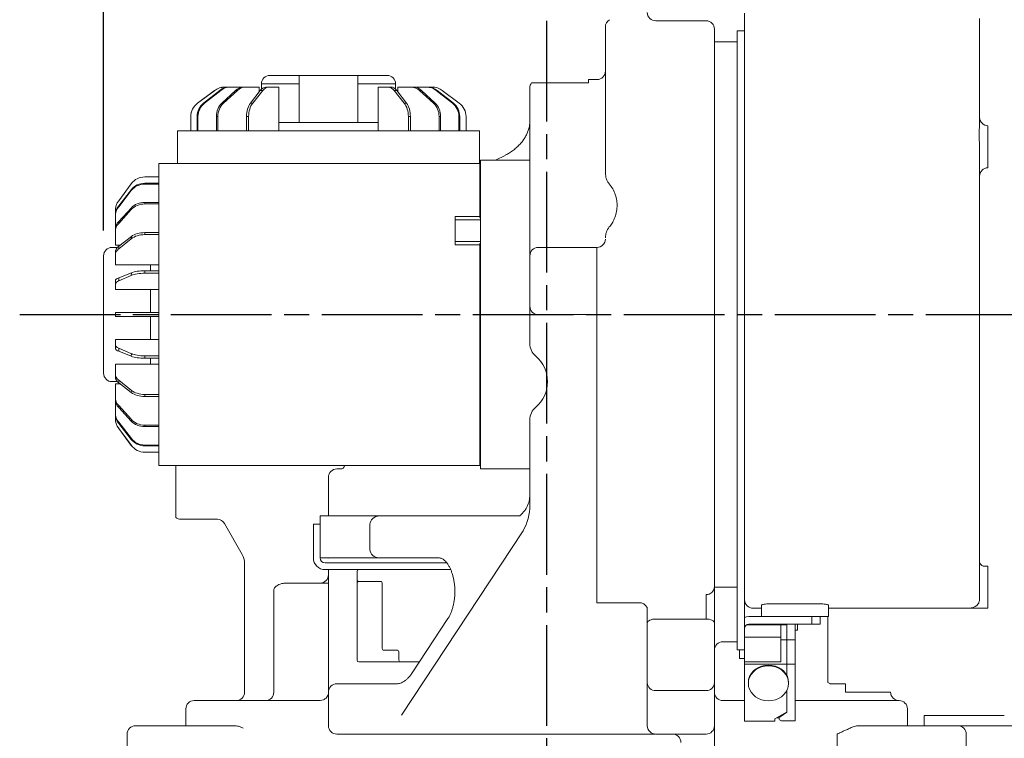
# Model space of a CAD drawing. Header units: millimetres. Extents: x 2665 to 40538, y 289 to 6965.
# Tile 42 of 68: x 7715 to 8302, y 2106 to 2534. Entities that reach past the tile are written whole.
import ezdxf

# ---------------------------------------------------------------- set-up
doc = ezdxf.new("R2010")
doc.units = ezdxf.units.MM
doc.header["$LTSCALE"] = 10
doc.linetypes.add('AM_ISO08W050x2', pattern=[9, 6, -0.75, 1.5, -0.75])
doc.linetypes.add('CENTER2', pattern=[1.125, 0.75, -0.125, 0.125, -0.125])
doc.layers.add('CEN', color=1, linetype='CENTER2', lineweight=25)
doc.layers.add('도면층1', color=1, linetype='Continuous')
doc.styles.add('HHI_Dims', font='simplex.shx', dxfattribs={"width": 0.8, "bigfont": 'whgtxt.shx'})
doc.dimstyles.new('HHI_Standard$0', dxfattribs={"dimtxt": 2.8, "dimasz": 2.5, "dimexe": 1, "dimexo": 1, "dimgap": 1.5, "dimtad": 1, "dimdsep": 46, "dimtxsty": 'HHI_Dims', "dimcen": 0, "dimclrd": 1, "dimclre": 1, "dimclrt": 1, "dimadec": 0, "dimazin": 2, "dimtp": 0.1, "dimtm": 0.1, "dimtfac": 0.65, "dimtmove": 0, "dimatfit": 3, "dimldrblk": 'OPEN30', "dimfxl": 1, "dimlwd": -1, "dimlwe": -1, "dimarcsym": 1})

# ---------------------------------------------------------------- blocks, each defined once
blk = doc.blocks.new('*D7')
at = {"layer": 'Defpoints', "color": 0, "transparency": 16777216}
for p in [(8093.84, 3653.59), (8258.84, 1858.59), (8692.46, 1858.59)]:
    blk.add_point(p, dxfattribs=at)
at = {"layer": '도면층1', "color": 1, "transparency": 16777216}
for p, q in [((8108.84, 3653.59), (8358.59, 3653.59)), ((8361.09, 3653.59), (8707.46, 3653.59)), ((8692.46, 3616.09), (8692.46, 1896.09)), ((8273.84, 1858.59), (8707.46, 1858.59))]:
    blk.add_line(p, q, dxfattribs=at)
for points in [[(8686.21, 3616.09), (8698.71, 3616.09), (8692.46, 3653.59)], [(8686.21, 1896.09), (8698.71, 1896.09), (8692.46, 1858.59)]]:
    blk.add_solid(points, dxfattribs=at)
at = {"layer": '도면층1', "color": 1, "transparency": 16777216, "insert": (8648.96, 2756.09), "char_height": 42, "attachment_point": 5, "rotation": 90, "style": 'HHI_Dims'}
blk.add_mtext('1795', dxfattribs=at)
blk = doc.blocks.new('_Open30')
at = {"color": 0, "linetype": 'ByBlock', "lineweight": -2}
for p, q in [((-1, 0.268), (0, 0)), ((0, 0), (-1, -0.268)), ((0, 0), (-1, 0))]:
    blk.add_line(p, q, dxfattribs=at)
blk = doc.blocks.new('*D9')
at = {"layer": 'Defpoints', "color": 0, "transparency": 16777216}
for p in [(8028.84, 2814.37), (8028.84, 2685.37), (7764.84, 2393.59)]:
    blk.add_point(p, dxfattribs=at)
at = {"layer": '도면층1', "color": 1, "transparency": 16777216}
for p, q in [((7764.84, 2408.59), (7764.84, 2829.37)), ((8028.84, 2700.37), (8028.84, 2829.37)), ((7802.34, 2814.37), (7991.34, 2814.37))]:
    blk.add_line(p, q, dxfattribs=at)
for points in [[(7802.34, 2820.62), (7802.34, 2808.12), (7764.84, 2814.37)], [(7991.34, 2820.62), (7991.34, 2808.12), (8028.84, 2814.37)]]:
    blk.add_solid(points, dxfattribs=at)
at = {"layer": '도면층1', "color": 1, "transparency": 16777216, "insert": (7896.84, 2857.87), "char_height": 42, "attachment_point": 5, "style": 'HHI_Dims'}
blk.add_mtext('264', dxfattribs=at)
blk = doc.blocks.new('front')
at = {"color": 7, "linetype": 'Continuous', "lineweight": 15}
for p, q in [((18947.34, 1631.51), (18947.34, 1632.1)), ((19007.34, 1635.76), (18977.34, 1635.76)), ((18947.34, 1626.96), (18947.34, 1629.29)), ((18947.34, 1613.68), (18947.34, 1626.96)), ((19012.34, 1630.76), (19012.34, 1298.64)), ((19025.84, 1629.76), (19030.34, 1629.76)), ((19025.84, 1628.97), (19025.84, 1629.76)), ((19025.84, 1628.97), (19025.84, 1261.02)), ((19030.34, 1628.97), (19030.34, 1261.02)), ((19025.84, 1623.26), (19012.34, 1623.26)), ((18947.34, 1545.02), (18947.34, 1613.68)), ((18747.34, 1603.26), (18764.84, 1603.26)), ((18764.84, 1575.26), (18764.84, 1603.26)), ((18764.84, 1603.26), (18799.84, 1603.26)), ((18799.84, 1575.26), (18799.84, 1603.26)), ((18799.84, 1603.26), (18817.34, 1603.26)), ((18720.47, 1596.26), (18720.5, 1596.26)), ((18720.5, 1596.26), (18723.16, 1596.26)), ((18723.16, 1596.26), (18723.86, 1596.26)), ((18723.86, 1596.26), (18731.64, 1596.26)), ((18731.64, 1596.26), (18732.95, 1596.26)), ((18732.95, 1596.26), (18741, 1596.26)), ((18741, 1596.26), (18741, 1593.43)), ((18742.34, 1598.26), (18742.34, 1595.04)), ((18745.09, 1596.26), (18746.87, 1596.26)), ((18746.87, 1596.26), (18752.78, 1596.26)), ((18752.78, 1596.26), (18752.78, 1570.26)), ((18811.89, 1596.26), (18811.89, 1570.26)), ((18811.89, 1596.26), (18817.83, 1596.26)), ((18817.83, 1596.26), (18819.56, 1596.26)), ((18822.34, 1595.02), (18822.34, 1598.26)), ((18823.67, 1596.26), (18823.67, 1593.4)), ((18823.67, 1596.26), (18831.76, 1596.26)), ((18831.76, 1596.26), (18833, 1596.26)), ((18833, 1596.26), (18840.85, 1596.26)), ((18840.85, 1596.26), (18841.48, 1596.26)), ((18841.48, 1596.26), (18844.21, 1596.26)), ((18907.34, 1598.76), (18937.34, 1598.76)), ((18937.34, 1600.76), (18942.34, 1600.76)), ((18937.34, 1599.43), (18937.34, 1600.76)), ((18937.34, 1599.43), (18937.34, 1598.76)), ((18714.53, 1594.28), (18704.37, 1586.72)), ((18714.5, 1594.28), (18704.37, 1586.74)), ((18717.51, 1594.28), (18707.93, 1586.74)), ((18718.15, 1594.28), (18708.44, 1586.72)), ((18714.53, 1594.28), (18714.5, 1594.28)), ((18718.15, 1594.28), (18717.51, 1594.28)), ((18726.87, 1594.28), (18718.78, 1586.74)), ((18728.06, 1594.28), (18719.74, 1586.72)), ((18728.06, 1594.28), (18726.87, 1594.28)), ((18741.66, 1594.28), (18735.85, 1586.74)), ((18743.28, 1594.28), (18737.17, 1586.72)), ((18743.28, 1594.28), (18741.66, 1594.28)), ((18821.42, 1594.28), (18827.51, 1586.74)), ((18822.99, 1594.28), (18821.42, 1594.28)), ((18822.99, 1594.28), (18828.83, 1586.72)), ((18823.01, 1594.28), (18823.67, 1593.43)), ((18836.64, 1594.28), (18844.94, 1586.74)), ((18837.78, 1594.28), (18836.64, 1594.28)), ((18837.78, 1594.28), (18845.9, 1586.72)), ((18846.56, 1594.28), (18856.24, 1586.74)), ((18847.13, 1594.28), (18846.56, 1594.28)), ((18847.13, 1594.28), (18856.75, 1586.72)), ((18850.18, 1594.28), (18860.31, 1586.74)), ((18902.34, 1595.1), (18902.34, 1595.76)), ((18902.34, 1538.09), (18902.34, 1595.1)), ((18704.37, 1586.74), (18704.37, 1586.72)), ((18707.93, 1586.74), (18708.44, 1586.72)), ((18718.78, 1586.74), (18719.74, 1586.72)), ((18735.85, 1586.74), (18737.17, 1586.72)), ((18827.51, 1586.74), (18828.83, 1586.72)), ((18844.94, 1586.74), (18845.9, 1586.72)), ((18856.24, 1586.74), (18856.75, 1586.72)), ((18700.34, 1578.7), (18700.34, 1578.72)), ((18700.34, 1578.7), (18700.34, 1570.26)), ((18704.58, 1578.7), (18704.12, 1578.72)), ((18704.12, 1578.72), (18704.12, 1570.26)), ((18704.58, 1578.7), (18704.58, 1570.26)), ((18716.44, 1578.7), (18715.56, 1578.72)), ((18715.56, 1578.72), (18715.56, 1570.26)), ((18716.44, 1578.7), (18716.44, 1570.26)), ((18734.75, 1578.7), (18733.53, 1578.72)), ((18733.53, 1578.72), (18733.53, 1570.26)), ((18734.75, 1578.7), (18734.75, 1570.26)), ((18831.14, 1578.7), (18829.93, 1578.72)), ((18829.93, 1578.72), (18829.93, 1570.26)), ((18831.14, 1578.7), (18831.14, 1570.26)), ((18849.12, 1578.7), (18848.24, 1578.72)), ((18848.24, 1578.72), (18848.24, 1570.26)), ((18849.12, 1578.7), (18849.12, 1570.26)), ((18860.56, 1578.7), (18860.09, 1578.72)), ((18860.09, 1578.72), (18860.09, 1570.26)), ((18860.56, 1578.7), (18860.56, 1570.26)), ((18864.34, 1578.72), (18864.34, 1570.26)), ((18752.78, 1575.26), (18764.84, 1575.26)), ((18764.84, 1575.26), (18799.84, 1575.26)), ((18799.84, 1575.26), (18811.89, 1575.26)), ((19175.34, 1573.26), (19175.34, 1571.83)), ((18692.34, 1550.76), (18692.34, 1570.26)), ((18692.34, 1570.26), (18700.34, 1570.26)), ((18700.34, 1570.26), (18706.34, 1570.26)), ((18706.34, 1570.26), (18713.06, 1570.26)), ((18713.06, 1570.26), (18716.7, 1570.26)), ((18716.7, 1570.26), (18720.76, 1570.26)), ((18720.76, 1570.26), (18722.34, 1570.26)), ((18722.34, 1570.26), (18731.18, 1570.26)), ((18731.18, 1570.26), (18733.68, 1570.26)), ((18733.68, 1570.26), (18742.34, 1570.26)), ((18745.34, 1570.26), (18742.34, 1570.26)), ((18745.34, 1570.26), (18748.34, 1570.26)), ((18751.34, 1570.26), (18748.34, 1570.26)), ((18751.34, 1570.26), (18754.34, 1570.26)), ((18757.34, 1570.26), (18754.34, 1570.26)), ((18757.34, 1570.26), (18826.34, 1570.26)), ((18832.34, 1570.26), (18826.34, 1570.26)), ((18842.34, 1570.26), (18832.34, 1570.26)), ((18842.34, 1570.26), (18843.92, 1570.26)), ((18843.92, 1570.26), (18847.97, 1570.26)), ((18847.97, 1570.26), (18851.62, 1570.26)), ((18851.62, 1570.26), (18866.56, 1570.26)), ((18866.56, 1570.26), (18871.67, 1570.26)), ((18871.67, 1570.26), (18872.34, 1570.26)), ((18872.34, 1570.26), (18872.34, 1550.76)), ((19175.34, 1571.83), (19175.34, 1559.06)), ((18887.61, 1555.6), (18881.93, 1552.76)), ((19175.34, 1559.06), (19175.34, 1548.26)), ((18681.34, 1550.76), (18852.84, 1550.76)), ((18681.34, 1550.09), (18681.34, 1550.76)), ((18681.34, 1544.99), (18681.34, 1550.09)), ((18852.84, 1550.76), (18872.54, 1550.76)), ((18872.54, 1548.38), (18872.54, 1550.76)), ((18872.54, 1550.76), (18872.84, 1550.46)), ((18872.84, 1552.76), (18902.34, 1552.76)), ((18872.84, 1552.76), (18872.84, 1550.43)), ((18872.84, 1535.92), (18872.84, 1550.43)), ((18681.34, 1530.04), (18681.34, 1544.99)), ((18872.54, 1535.25), (18872.54, 1548.38)), ((18872.54, 1548.38), (18872.84, 1548.15)), ((19175.34, 1548.26), (19175.32, 1548.27)), ((19175.34, 1548.26), (19175.34, 1548.26)), ((18657.32, 1528.6), (18664.86, 1538.73)), ((18672.88, 1542.76), (18681.34, 1542.76)), ((18672.9, 1538.98), (18672.88, 1538.52)), ((18672.88, 1538.52), (18681.34, 1538.52)), ((18672.9, 1538.98), (18681.34, 1538.98)), ((18902.34, 1535.59), (18902.34, 1538.09)), ((18657.32, 1525.56), (18664.88, 1535.17)), ((18657.32, 1524.98), (18664.86, 1534.66)), ((18664.86, 1534.66), (18664.88, 1535.17)), ((18872.54, 1528.77), (18872.54, 1535.25)), ((18872.54, 1535.25), (18872.84, 1535.05)), ((18872.84, 1535.92), (18872.84, 1529.5)), ((18902.34, 1505.76), (18902.34, 1535.59)), ((18657.32, 1525.56), (18657.32, 1524.98)), ((18672.9, 1527.54), (18672.88, 1526.66)), ((18672.88, 1526.66), (18681.34, 1526.66)), ((18672.9, 1527.54), (18681.34, 1527.54)), ((18681.34, 1526.4), (18681.34, 1530.04)), ((18681.34, 1522.34), (18681.34, 1526.4)), ((18872.54, 1519.26), (18872.54, 1528.77)), ((18872.54, 1528.77), (18872.84, 1528.77)), ((18872.84, 1392.02), (18872.84, 1529.5)), ((18655.34, 1519.91), (18655.34, 1522.63)), ((18655.34, 1519.27), (18655.34, 1519.91)), ((18657.32, 1516.2), (18664.88, 1524.32)), ((18657.32, 1515.07), (18664.86, 1523.36)), ((18664.86, 1523.36), (18664.88, 1524.32)), ((18681.34, 1520.76), (18681.34, 1522.34)), ((18681.34, 1510.76), (18681.34, 1520.76)), ((18655.34, 1511.43), (18655.34, 1519.27)), ((18657.32, 1516.2), (18657.32, 1515.07)), ((18857.84, 1519.26), (18872.54, 1519.26)), ((18857.84, 1502.26), (18857.84, 1519.26)), ((18872.84, 1517.26), (18857.84, 1517.26)), ((18655.34, 1510.18), (18655.34, 1511.43)), ((18655.34, 1502.1), (18655.34, 1510.18)), ((18672.9, 1509.57), (18672.88, 1508.35)), ((18672.88, 1508.35), (18681.34, 1508.35)), ((18672.9, 1509.57), (18681.34, 1509.57)), ((18681.34, 1504.76), (18681.34, 1510.76)), ((19170.34, 1513.29), (19170.34, 1291.33)), ((18655.34, 1502.1), (18658.2, 1502.1)), ((18657.32, 1501.42), (18664.88, 1507.25)), ((18657.32, 1499.84), (18664.86, 1505.93)), ((18657.32, 1501.44), (18658.17, 1502.1)), ((18664.86, 1505.93), (18664.88, 1507.25)), ((18681.34, 1435.76), (18681.34, 1504.76)), ((18857.84, 1504.26), (18872.84, 1504.26)), ((18872.54, 1502.26), (18857.84, 1502.26)), ((18872.54, 1392.75), (18872.54, 1502.26)), ((18902.34, 1495.76), (18902.34, 1505.76)), ((18656.58, 1500.76), (18653.34, 1500.76)), ((18655.34, 1496.25), (18655.34, 1497.99)), ((18655.34, 1490.32), (18655.34, 1496.25)), ((18657.32, 1501.42), (18657.32, 1499.84)), ((18937.34, 1500.76), (18907.34, 1500.76)), ((18942.34, 1500.76), (18937.34, 1500.76)), ((18942.34, 1495.76), (18942.34, 1500.76)), ((18648.34, 1425.76), (18648.34, 1495.76)), ((18655.34, 1490.32), (18681.34, 1490.32)), ((18676.34, 1486.81), (18676.34, 1490.32)), ((18902.34, 1465.76), (18902.34, 1495.76)), ((18942.34, 1465.76), (18942.34, 1495.76)), ((18657.32, 1482.65), (18664.88, 1485.63)), ((18664.86, 1484.08), (18664.88, 1485.63)), ((18672.9, 1486.81), (18672.88, 1485.39)), ((18672.88, 1485.39), (18681.34, 1485.39)), ((18672.9, 1486.81), (18681.34, 1486.81)), ((18655.34, 1478.85), (18655.34, 1480.9)), ((18655.34, 1475.64), (18655.34, 1478.85)), ((18657.32, 1480.79), (18664.86, 1484.08)), ((18657.32, 1482.65), (18657.32, 1480.79)), ((18655.34, 1475.64), (18681.34, 1475.64)), ((18676.34, 1462.01), (18676.34, 1475.64)), ((18655.34, 1461.85), (18655.34, 1462.01)), ((18655.34, 1462.01), (18681.34, 1462.01)), ((18655.34, 1459.68), (18655.34, 1461.85)), ((18902.34, 1455.76), (18902.34, 1465.76)), ((18942.34, 1460.76), (18942.34, 1465.76)), ((18655.34, 1459.51), (18655.34, 1459.68)), ((18655.34, 1459.51), (18681.34, 1459.51)), ((18676.34, 1445.88), (18676.34, 1459.51)), ((18902.34, 1443.56), (18902.34, 1455.76)), ((18937.34, 1460.76), (18907.34, 1460.76)), ((18942.34, 1460.76), (18937.34, 1460.76)), ((18942.34, 1396.54), (18942.34, 1460.76)), ((18655.34, 1442.69), (18655.34, 1445.88)), ((18655.34, 1445.88), (18681.34, 1445.88)), ((18655.34, 1440.61), (18655.34, 1442.69)), ((18657.32, 1440.75), (18664.88, 1437.44)), ((18657.32, 1440.75), (18657.32, 1438.86)), ((18657.32, 1438.86), (18664.86, 1435.89)), ((18664.86, 1435.89), (18664.88, 1437.44)), ((18672.9, 1436.14), (18672.88, 1434.71)), ((18672.88, 1434.71), (18681.34, 1434.71)), ((18672.9, 1436.14), (18681.34, 1436.14)), ((18676.34, 1431.21), (18676.34, 1434.71)), ((18681.34, 1435.76), (18681.34, 1432.76)), ((18681.34, 1429.76), (18681.34, 1432.76)), ((18655.34, 1425.29), (18655.34, 1431.21)), ((18655.34, 1431.21), (18681.34, 1431.21)), ((18681.34, 1429.76), (18681.34, 1426.76)), ((18681.34, 1423.76), (18681.34, 1426.76)), ((18653.34, 1420.76), (18656.56, 1420.76)), ((18655.34, 1423.52), (18655.34, 1425.29)), ((18657.32, 1421.7), (18664.88, 1415.59)), ((18657.32, 1421.7), (18657.32, 1420.09)), ((18657.32, 1420.09), (18664.86, 1414.27)), ((18681.34, 1423.76), (18681.34, 1420.76)), ((18681.34, 1417.76), (18681.34, 1420.76)), ((18655.34, 1411.37), (18655.34, 1419.43)), ((18655.34, 1419.43), (18658.17, 1419.43)), ((18664.86, 1414.27), (18664.88, 1415.59)), ((18681.34, 1417.76), (18681.34, 1414.76)), ((18681.34, 1410.76), (18681.34, 1414.76)), ((18655.34, 1410.07), (18655.34, 1411.37)), ((18655.34, 1402.29), (18655.34, 1410.07)), ((18672.9, 1413.17), (18672.88, 1411.96)), ((18672.88, 1411.96), (18681.34, 1411.96)), ((18672.9, 1413.17), (18681.34, 1413.17)), ((18681.34, 1400.76), (18681.34, 1410.76)), ((18655.34, 1401.58), (18655.34, 1402.29)), ((18657.32, 1406.48), (18664.88, 1398.16)), ((18657.32, 1406.48), (18657.32, 1405.3)), ((18657.32, 1405.3), (18664.86, 1397.2)), ((18655.34, 1398.93), (18655.34, 1401.58)), ((18655.34, 1398.89), (18655.34, 1398.93)), ((18657.32, 1396.58), (18664.88, 1386.86)), ((18657.32, 1396.58), (18657.32, 1395.93)), ((18664.86, 1397.2), (18664.88, 1398.16)), ((18681.34, 1399.18), (18681.34, 1400.76)), ((18681.34, 1395.13), (18681.34, 1399.18)), ((18902.34, 1396.54), (18902.34, 1397.96)), ((18902.34, 1394.32), (18902.34, 1396.54)), ((18942.34, 1392.11), (18942.34, 1396.54)), ((18657.32, 1395.93), (18664.86, 1386.35)), ((18657.32, 1392.95), (18664.88, 1382.79)), ((18657.32, 1392.95), (18657.32, 1392.92)), ((18657.32, 1392.92), (18664.86, 1382.79)), ((18672.9, 1394.86), (18672.88, 1393.98)), ((18672.88, 1393.98), (18681.34, 1393.98)), ((18672.9, 1394.86), (18681.34, 1394.86)), ((18681.34, 1391.48), (18681.34, 1395.13)), ((18681.34, 1384.76), (18681.34, 1391.48)), ((18872.54, 1386.28), (18872.54, 1392.75)), ((18872.84, 1392.75), (18872.54, 1392.75)), ((18872.84, 1392.02), (18872.84, 1385.6)), ((18902.34, 1347.98), (18902.34, 1394.32)), ((18942.34, 1344.22), (18942.34, 1392.11)), ((18664.86, 1386.35), (18664.88, 1386.86)), ((18681.34, 1378.76), (18681.34, 1384.76)), ((18872.84, 1386.47), (18872.54, 1386.28)), ((18872.54, 1373.14), (18872.54, 1386.28)), ((18872.84, 1371.1), (18872.84, 1385.6)), ((18664.86, 1382.79), (18664.88, 1382.79)), ((18672.9, 1383.01), (18672.88, 1382.54)), ((18672.88, 1382.54), (18681.34, 1382.54)), ((18672.9, 1383.01), (18681.34, 1383.01)), ((18672.9, 1378.76), (18672.88, 1378.76)), ((18672.9, 1378.76), (18681.34, 1378.76)), ((18681.34, 1370.76), (18681.34, 1378.76)), ((18872.84, 1373.37), (18872.54, 1373.14)), ((18872.54, 1370.76), (18872.54, 1373.14)), ((18725.04, 1370.76), (18681.34, 1370.76)), ((18691.34, 1370.76), (18691.34, 1363.76)), ((18852.84, 1370.76), (18725.04, 1370.76)), ((18787.34, 1368.76), (18789.34, 1368.76)), ((18872.54, 1370.76), (18852.84, 1370.76)), ((18872.84, 1371.06), (18872.54, 1370.76)), ((18872.84, 1371.1), (18872.84, 1368.76)), ((18902.34, 1368.76), (18872.84, 1368.76)), ((18782.34, 1350.76), (18782.34, 1363.76)), ((18691.34, 1359.64), (18691.34, 1355.36)), ((18691.34, 1355.36), (18691.34, 1349.76)), ((18691.34, 1349.76), (18691.34, 1345.76)), ((18782.34, 1340.76), (18782.34, 1350.76)), ((18691.34, 1345.76), (18691.34, 1339.76)), ((18902.34, 1347.23), (18902.34, 1347.98)), ((18942.34, 1289.06), (18942.34, 1344.22)), ((18716.17, 1338.76), (18694.34, 1338.76)), ((18777.34, 1335.76), (18777.34, 1340.76)), ((18777.34, 1340.76), (18812.85, 1340.76)), ((18812.85, 1340.76), (18859.77, 1340.76)), ((18859.77, 1340.76), (18892.94, 1340.76)), ((18892.94, 1340.76), (18896.15, 1340.76)), ((18720.33, 1336.26), (18731, 1317.78)), ((18773.34, 1335.76), (18777.34, 1335.76)), ((18773.34, 1330.76), (18773.34, 1335.76)), ((18777.34, 1335.76), (18777.34, 1330.76)), ((18807.08, 1320.76), (18807.08, 1335.76)), ((18825.95, 1221.97), (18898.32, 1331.88)), ((18773.34, 1315.76), (18773.34, 1330.76)), ((18777.34, 1315.76), (18777.34, 1330.76)), ((18812.85, 1315.76), (18777.34, 1315.76)), ((18848.22, 1315.76), (18812.85, 1315.76)), ((18732.34, 1312.78), (18732.34, 1235.76)), ((18852.86, 1312.76), (18780.34, 1312.76)), ((18801.02, 1308.76), (18780.34, 1308.76)), ((18782.34, 1235.76), (18782.34, 1308.76)), ((18801.02, 1308.76), (18802.34, 1308.76)), ((18802.34, 1308.76), (18855.16, 1308.76)), ((19175.34, 1310.76), (19173.34, 1310.76)), ((19175.34, 1310.76), (19175.34, 1285.76)), ((18799.34, 1302.76), (18799.34, 1307.76)), ((18757.41, 1300.76), (18782.34, 1300.76)), ((18799.34, 1268.76), (18799.34, 1300.76)), ((18802.34, 1301.76), (18800.34, 1301.76)), ((18813.87, 1301.76), (18802.34, 1301.76)), ((18814.34, 1268.76), (18814.34, 1300.76)), ((19012.34, 1298.64), (19012.34, 1276.84)), ((19012.34, 1298.26), (19025.84, 1298.26)), ((18749.72, 1295.76), (18749.72, 1235.76)), ((19007.34, 1279.34), (19007.34, 1293.87)), ((18967.34, 1289.06), (18942.34, 1289.06)), ((18972.34, 1283.64), (18972.18, 1286.24)), ((19035.34, 1285.76), (19040.34, 1285.76)), ((19040.34, 1287.56), (19040.34, 1280.76)), ((19045.34, 1288.35), (19075.34, 1288.35)), ((19080.34, 1287.56), (19080.34, 1280.76)), ((19080.34, 1285.76), (19170.34, 1285.76)), ((19170.34, 1285.76), (19175.34, 1285.76)), ((18853.56, 1279.71), (18832.15, 1247.2)), ((18972.34, 1276.84), (18972.34, 1283.64)), ((18977.34, 1279.34), (19007.34, 1279.34)), ((19040.34, 1280.76), (19032.84, 1280.76)), ((19040.34, 1280.76), (19045.34, 1280.76)), ((19045.34, 1280.76), (19075.34, 1280.76)), ((19070.34, 1276.26), (19070.34, 1280.76)), ((19075.34, 1280.76), (19075.34, 1276.26)), ((19075.34, 1280.76), (19080.34, 1280.76)), ((19079.84, 1241.58), (19079.84, 1280.76)), ((18972.34, 1248.49), (18972.34, 1276.84)), ((19012.34, 1276.84), (19012.34, 1248.49)), ((19055.39, 1275.93), (19032.09, 1275.93)), ((19070.34, 1276.26), (19032.84, 1276.26)), ((19051.84, 1275.93), (19051.84, 1268.56)), ((19055.39, 1276.26), (19055.39, 1266.26)), ((19055.54, 1276.26), (19055.54, 1266.26)), ((19060.34, 1276.26), (19060.34, 1266.87)), ((19061.84, 1276.26), (19061.84, 1274.01)), ((19061.84, 1274.01), (19061.84, 1272.63)), ((19075.34, 1276.26), (19070.34, 1276.26)), ((18799.34, 1254.76), (18799.34, 1268.76)), ((18814.34, 1261.76), (18814.34, 1268.76)), ((19051.84, 1268.56), (19030.34, 1268.56)), ((19051.84, 1268.56), (19051.84, 1253.9)), ((19060.34, 1272.63), (19061.84, 1272.63)), ((19025.84, 1265.76), (19017.34, 1265.76)), ((19055.39, 1266.87), (19051.84, 1266.87)), ((19055.39, 1266.87), (19055.39, 1252.4)), ((19055.54, 1266.87), (19055.54, 1252.4)), ((19060.34, 1266.87), (19055.54, 1266.87)), ((19060.34, 1266.87), (19060.34, 1261.4)), ((18815.34, 1260.76), (18814.8, 1260.76)), ((18817.34, 1260.76), (18815.34, 1260.76)), ((18823.51, 1260.76), (18817.34, 1260.76)), ((18824.34, 1254.76), (18824.34, 1259.76)), ((19025.84, 1261.02), (19030.34, 1261.02)), ((19025.84, 1261.02), (19030.34, 1261.02)), ((19025.84, 1261.02), (19025.84, 1261.02)), ((19027.34, 1260.76), (19027.34, 1261.02)), ((19027.34, 1255.76), (19027.34, 1260.76)), ((19030.34, 1255.76), (19027.34, 1255.76)), ((19030.34, 1261.02), (19030.34, 1261.02)), ((19030.34, 1260.76), (19030.34, 1261.02)), ((19030.34, 1260.76), (19030.34, 1255.76)), ((19030.34, 1255.76), (19030.34, 1253.9)), ((19060.34, 1261.4), (19060.34, 1252.4)), ((18802.34, 1253.76), (18800.34, 1253.76)), ((18821.34, 1253.76), (18802.34, 1253.76)), ((18825.34, 1253.76), (18821.34, 1253.76)), ((18826.34, 1253.76), (18825.34, 1253.76)), ((18836.47, 1253.76), (18826.34, 1253.76)), ((19030.34, 1253.9), (19030.34, 1252.4)), ((19051.84, 1253.9), (19030.34, 1253.9)), ((19030.34, 1252.4), (19030.34, 1218.56)), ((19030.34, 1252.4), (19055.39, 1252.4)), ((19055.39, 1252.4), (19055.39, 1245.95)), ((19055.54, 1251.75), (19055.39, 1251.66)), ((19055.39, 1251.25), (19055.54, 1251.25)), ((19055.54, 1249.88), (19055.39, 1249.78)), ((19055.39, 1249.88), (19055.54, 1249.88)), ((19055.54, 1252.4), (19055.54, 1245.66)), ((19055.54, 1252.4), (19060.34, 1252.4)), ((19060.34, 1252.4), (19060.34, 1218.73)), ((18972.34, 1241.33), (18972.34, 1248.49)), ((19012.34, 1248.49), (19012.34, 1241.33)), ((19055.39, 1246.73), (19055.54, 1246.73)), ((18787.34, 1240.76), (18790.69, 1240.76)), ((18790.69, 1240.76), (18823, 1240.76)), ((18972.34, 1216.1), (18972.34, 1241.33)), ((19012.34, 1241.33), (19012.34, 1216.1)), ((19032.54, 1241.51), (19032.54, 1241.01)), ((19056.54, 1241.01), (19056.54, 1241.51)), ((19081.1, 1240.76), (19090.34, 1240.76)), ((19090.34, 1240.76), (19090.34, 1235.76)), ((18782.34, 1215.76), (18782.34, 1235.76)), ((19007.34, 1236.67), (18977.34, 1236.67)), ((19055.39, 1236.57), (19055.39, 1223.75)), ((19055.54, 1236.85), (19055.54, 1223.75)), ((19112.34, 1235.76), (19090.34, 1235.76)), ((19117.34, 1235.76), (19112.34, 1235.76)), ((18702.34, 1230.76), (18702.57, 1230.76)), ((18702.57, 1230.76), (18777.34, 1230.76)), ((18777.34, 1230.76), (18779.31, 1231.17)), ((19017.34, 1230.76), (19030.34, 1230.76)), ((19060.34, 1230.76), (19122.11, 1230.76)), ((19122.11, 1230.76), (19122.34, 1230.76)), ((18697.34, 1215.76), (18697.34, 1225.76)), ((19055.24, 1223.75), (19048.34, 1219.86)), ((19049.36, 1220.43), (19050.84, 1220.43)), ((19050.84, 1221.27), (19050.84, 1220.03)), ((19055.54, 1223.75), (19051.43, 1221.07)), ((19055.39, 1223.75), (19055.24, 1223.75)), ((19055.39, 1225.63), (19055.54, 1225.63)), ((19055.54, 1224.25), (19055.39, 1224.25)), ((19127.34, 1225.76), (19127.34, 1215.76)), ((19137.34, 1215.76), (19137.34, 1221.76)), ((19137.34, 1221.76), (19142.34, 1221.76)), ((19142.34, 1221.76), (19172.22, 1221.76)), ((19172.22, 1221.76), (19179.26, 1221.76)), ((19179.26, 1221.76), (19185.07, 1221.76)), ((18667.34, 1215.76), (18672.34, 1215.76)), ((18672.34, 1215.76), (18726.13, 1215.76)), ((18972.34, 1215.76), (18972.34, 1216.1)), ((19012.34, 1216.1), (19012.34, 1215.76)), ((19012.34, 1215.76), (19012.34, 1200.76)), ((19030.34, 1218.56), (19048.34, 1218.56)), ((19048.34, 1219.86), (19048.34, 1218.56)), ((19052.34, 1218.73), (19060.34, 1218.73)), ((19098.55, 1215.76), (19152.34, 1215.76)), ((19137.34, 1215.76), (19172.22, 1215.76)), ((19152.34, 1215.76), (19157.34, 1215.76)), ((19179.26, 1215.76), (19172.22, 1215.76)), ((19179.26, 1215.76), (19185.07, 1215.76)), ((19240.88, 1215.76), (19185.07, 1215.76)), ((18662.34, 1200.76), (18662.34, 1210.76)), ((18790.69, 1210.76), (18787.34, 1210.76)), ((18809.96, 1210.76), (18790.69, 1210.76)), ((18809.96, 1210.76), (18937.34, 1210.76)), ((18937.34, 1210.76), (18952.34, 1210.76)), ((18967.34, 1210.76), (18952.34, 1210.76)), ((18977.34, 1210.76), (18977.18, 1210.76)), ((19007.34, 1210.76), (18977.34, 1210.76)), ((19085.54, 1200.76), (19085.54, 1210.76)), ((19162.34, 1210.76), (19162.34, 1200.76))]:
    blk.add_line(p, q, dxfattribs=at)
at = {"color": 8, "linetype": 'Continuous', "lineweight": 15}
for p, q in [((18764.84, 1598.26), (18742.34, 1598.26)), ((18822.34, 1598.26), (18799.84, 1598.26)), ((18912.34, 1416.32), (18912.34, 1425.21)), ((18782.33, 1315.41), (18782.34, 1315.41)), ((19032.09, 1275.93), (19032.09, 1276.15)), ((19051.43, 1221.07), (19051.43, 1221.61))]:
    blk.add_line(p, q, dxfattribs=at)
at = {"color": 7, "linetype": 'Continuous', "lineweight": 15, "flags": 128}
for points in [[(18972.34, 1276.84), (18972.43, 1277.32), (18972.72, 1277.79), (18973.18, 1278.23), (18973.8, 1278.6), (18974.56, 1278.92), (18975.42, 1279.15), (18976.36, 1279.29), (18977.34, 1279.34)], [(19012.34, 1276.84), (19012.24, 1277.32), (19011.96, 1277.79), (19011.5, 1278.23), (19010.87, 1278.6), (19010.12, 1278.92), (19009.25, 1279.15), (19008.31, 1279.29), (19007.34, 1279.34)], [(19032.84, 1280.76), (19031.47, 1280.63), (19030.34, 1280.3)], [(19032.54, 1241.51), (19032.72, 1243.31), (19033.26, 1245.06), (19034.15, 1246.7), (19035.35, 1248.19), (19036.82, 1249.47), (19038.54, 1250.51), (19040.43, 1251.27), (19042.45, 1251.74), (19044.54, 1251.9)], [(19044.54, 1251.4), (19042.45, 1251.24), (19040.43, 1250.77), (19038.54, 1250.01), (19036.82, 1248.97), (19035.35, 1247.69), (19034.15, 1246.2), (19033.26, 1244.56), (19032.72, 1242.81), (19032.54, 1241.01), (19032.72, 1239.2), (19033.26, 1237.45), (19034.15, 1235.81), (19035.35, 1234.33), (19036.82, 1233.05), (19038.54, 1232.01), (19040.43, 1231.24), (19042.45, 1230.77), (19044.54, 1230.62), (19046.62, 1230.77), (19048.64, 1231.24), (19050.54, 1232.01), (19052.25, 1233.05), (19053.73, 1234.33), (19054.93, 1235.81), (19055.81, 1237.45), (19056.36, 1239.2), (19056.54, 1241.01), (19056.36, 1242.81), (19055.81, 1244.56), (19054.93, 1246.2), (19053.73, 1247.69), (19052.25, 1248.97), (19050.54, 1250.01), (19048.64, 1250.77), (19046.62, 1251.24), (19044.54, 1251.4)], [(19044.54, 1251.9), (19046.62, 1251.74), (19048.64, 1251.27), (19050.54, 1250.51), (19052.25, 1249.47), (19053.73, 1248.19), (19054.93, 1246.7), (19055.81, 1245.06), (19056.36, 1243.31), (19056.54, 1241.51)], [(19051.43, 1221.07), (19051.11, 1220.78), (19050.91, 1220.41), (19050.84, 1220.02), (19050.92, 1219.62), (19051.13, 1219.26), (19051.46, 1218.98), (19051.88, 1218.79), (19052.34, 1218.73)]]:
    blk.add_lwpolyline(points, dxfattribs=at)
at = {"color": 7, "linetype": 'Continuous', "lineweight": 15}
for centre, radius, start, end in [((18977.34, 1640.76), 5, 180, 270), ((18952.34, 1632.1), 5, 120, 180), ((19007.34, 1630.76), 5, 0, 90), ((18747.34, 1598.26), 5, 90, 180), ((18817.34, 1598.26), 5, 0, 90), ((18942.34, 1605.76), 5, 270, 0), ((18720.47, 1586.26), 10, 90.00099, 126.6719), ((18723.19, 1587.14), 9.13, 90.17013, 128.44852), ((18731.75, 1589.25), 7.01, 90.89613, 134.15007), ((18745.38, 1591.81), 4.46, 93.63491, 146.34294), ((18817.57, 1591.55), 4.72, 35.3968, 86.87526), ((18831.66, 1588.99), 7.27, 46.69678, 89.23077), ((18840.82, 1586.97), 9.29, 51.90179, 89.8652), ((18844.21, 1586.26), 10, 53.32797, 89.99909), ((18907.34, 1595.76), 5, 143.1301, 180), ((19175.34, 1578.26), 5, 180, 270), ((19175.34, 1543.26), 5, 89.99682, 179.99601), ((18665.34, 1522.63), 10, 143.32749, 179.99936), ((18664.63, 1519.25), 9.29, 141.90142, 179.86538), ((18662.61, 1510.08), 7.27, 136.69616, 179.23139), ((18874.54, 1519.26), 2, 180, 211.78833), ((18874.54, 1502.26), 2, 148.21167, 180), ((18942.34, 1505.76), 5, 270, 0), ((18653.34, 1495.76), 5, 90, 180), ((18660.05, 1495.99), 4.72, 125.39613, 176.87593), ((18907.34, 1495.76), 5, 90, 180), ((18657.93, 1478.18), 2.68, 103.27209, 165.58282), ((18907.34, 1465.76), 5, 180, 270), ((18912.34, 1443.56), 10, 180, 229.4584), ((18657.77, 1441.37), 2.55, 197.25184, 259.75835), ((18892.84, 1420.76), 20, 310.5416, 49.4584), ((18653.34, 1425.76), 5, 180, 270), ((18659.79, 1423.8), 4.46, 183.63443, 236.34342), ((18662.35, 1410.18), 7.01, 180.8956, 224.15059), ((18912.34, 1397.96), 10, 130.5416, 180), ((18664.46, 1401.61), 9.13, 180.17005, 218.44868), ((18665.34, 1398.89), 10, 180.00058, 216.6724), ((18787.34, 1363.76), 5, 90, 180), ((18789.34, 1371.76), 3, 270, 340.52878), ((18694.34, 1343.76), 5, 233.1301, 270), ((18716, 1333.76), 5, 30, 90), ((18722.34, 1312.78), 10, 0, 30), ((18780.34, 1315.76), 7, 180, 270), ((18780.34, 1315.76), 3, 180, 270), ((18800.34, 1307.76), 1, 90, 180), ((19173.34, 1313.76), 3, 203.04386, 270), ((18777.34, 1305.76), 5, 270, 0), ((18800.34, 1302.76), 1, 180, 270), ((18754.84, 1295.76), 5.13, 155.49278, 180.02594), ((18813.34, 1300.76), 1, 0, 90), ((19007.45, 1298.76), 4.89, 268.67306, 358.60842), ((18967.7, 1284.12), 4.95, 25.28709, 94.2429), ((19035.34, 1290.76), 5, 180, 270), ((19165.34, 1291.08), 5, 269.98152, 327.94965), ((19032.84, 1273.76), 2.5, 90, 180), ((19032.08, 1277.79), 1.86, 257.43775, 270.25513), ((18815.34, 1261.76), 1, 180, 270), ((19017.34, 1260.76), 5, 90, 180), ((18823.34, 1259.76), 1, 0, 90), ((18800.34, 1254.76), 1, 180, 270), ((18825.34, 1254.76), 1, 180, 270), ((18787.34, 1235.76), 5, 90, 180), ((18977.17, 1241.51), 4.84, 182.08631, 271.94403), ((19007.5, 1241.51), 4.84, 268.05593, 357.91368), ((18727.34, 1235.76), 5, 270, 0), ((18744.79, 1235.69), 4.93, 270.85884, 0.83396), ((19017.34, 1235.76), 5, 180, 270), ((19122.34, 1235.76), 5, 180, 270), ((18702.34, 1225.76), 5, 90, 180), ((19122.34, 1225.76), 5, 0, 90), ((18667.34, 1210.76), 5, 90, 180), ((18787.34, 1215.76), 5, 180, 270), ((18977.34, 1215.76), 5, 180, 270), ((19007.34, 1215.76), 5, 270, 0), ((19157.34, 1210.76), 5, 0, 90), ((18987.34, 1205.76), 5, 0, 90)]:
    blk.add_arc(centre, radius, start, end, dxfattribs=at)
for centre, major_axis, ratio, start_param, end_param in [((18720.5, 1586.26), (10, 0), 0.999583, 1.570796, 2.210779), ((18723.86, 1586.26), (0, 10), 0.956605, 0, 0.639983), ((18732.95, 1586.26), (0, 10), 0.819155, 0, 0.639983), ((18746.87, 1586.26), (0, 10), 0.601519, 0, 0.639983), ((18819.56, 1586.26), (0, 10), 0.574541, 5.643202, 6.283185), ((18833, 1586.26), (0, 10), 0.799554, 5.643202, 6.283185), ((18841.48, 1586.26), (0, 10), 0.9463, 5.643202, 6.283185), ((18710.34, 1578.72), (5.71, 8.21), 0.999779, 1.247176, 2.178093), ((18710.34, 1578.7), (-5.71, 8.21), 0.999779, 0.032583, 0.9635), ((18713.58, 1578.72), (0.02, 10), 0.945833, 0.641841, 1.572758), ((18714.15, 1578.7), (-0.02, 10), 0.956133, 0.63747, 1.568387), ((18723.55, 1578.72), (0, 10), 0.799159, 0.640452, 1.571369), ((18724.63, 1578.7), (-0.01, 10), 0.81875, 0.639252, 1.570169), ((18739.28, 1578.72), (0, 10), 0.574257, 0.640188, 1.571105), ((18740.76, 1578.7), (0, 10), 0.601223, 0.639556, 1.570473), ((18823.92, 1578.72), (0, 10), 0.601223, 4.712065, 5.642982), ((18825.4, 1578.7), (0, 10), 0.574257, 4.712697, 5.643614), ((18840.05, 1578.72), (-0.01, 10), 0.81875, 4.711762, 5.642679), ((18841.13, 1578.7), (0, 10), 0.799159, 4.712961, 5.643878), ((18850.53, 1578.72), (-0.02, 10), 0.956133, 4.709979, 5.640896), ((18851.1, 1578.7), (0.02, 10), 0.945833, 4.714351, 5.645268), ((18854.34, 1578.72), (-5.71, 8.21), 0.999779, 4.105093, 5.036009), ((18672.88, 1532.76), (8.21, 5.71), 0.999779, 0.9635, 1.894417), ((18672.88, 1528.95), (10, 0.02), 0.956133, 1.568387, 2.499304), ((18672.9, 1529.52), (10, -0.02), 0.945833, 1.572758, 2.503675), ((18665.34, 1519.91), (10, 0), 0.9463, 2.50161, 3.141593), ((18672.88, 1518.47), (10, 0.01), 0.81875, 1.570169, 2.501086), ((18672.9, 1519.55), (10, 0), 0.799159, 1.571369, 2.502285), ((18665.34, 1511.43), (10, 0), 0.799554, 2.50161, 3.141593), ((18672.88, 1502.34), (10, 0), 0.601223, 1.570473, 2.501389), ((18672.9, 1503.82), (10, 0), 0.574257, 1.571105, 2.502022), ((18665.34, 1497.99), (10, 0), 0.574541, 2.50161, 3.141593), ((18672.88, 1482.14), (10, 0), 0.324843, 1.570565, 2.501482), ((18672.9, 1483.88), (10, 0), 0.293143, 1.571023, 2.501939), ((18665.34, 1480.9), (10, 0), 0.293288, 2.50161, 3.141593), ((18665.34, 1442.69), (10, 0), 0.325003, 3.141593, 3.781576), ((18672.88, 1437.64), (10, 0), 0.293143, 3.781698, 4.712615), ((18672.9, 1439.38), (10, 0), 0.324843, 3.781241, 4.712158), ((18665.34, 1425.29), (10, 0), 0.601519, 3.141593, 3.781576), ((18672.88, 1417.7), (10, 0), 0.574257, 3.781781, 4.712697), ((18672.9, 1419.18), (10, 0), 0.601223, 3.781148, 4.712065), ((18665.34, 1411.37), (10, 0), 0.819155, 3.141593, 3.781576), ((18665.34, 1402.29), (10, 0), 0.956605, 3.141593, 3.781576), ((18665.34, 1398.93), (0, 10), 0.999583, 1.570796, 2.210779), ((18672.88, 1401.97), (10, 0), 0.799159, 3.782044, 4.712961), ((18672.9, 1403.05), (10, 0.01), 0.81875, 3.780845, 4.711762), ((18672.88, 1392), (10, -0.02), 0.945833, 3.783434, 4.714351), ((18672.9, 1392.57), (10, 0.02), 0.956133, 3.779063, 4.709979), ((18672.88, 1388.76), (8.21, -5.71), 0.999779, 4.388768, 5.319685), ((18672.9, 1388.76), (8.21, 5.71), 0.999779, 3.174176, 4.105093), ((18872.34, 1347.23), (0, 30.69), 0.977456, 4.18879, 4.712389), ((18812.85, 1335.76), (5.77, 0), 0.866025, 1.570796, 3.141593), ((18812.85, 1320.76), (5.77, 0), 0.866025, 3.141593, 4.712389)]:
    blk.add_ellipse(centre, major_axis=major_axis, ratio=ratio, start_param=start_param, end_param=end_param, dxfattribs=at)
for points, knots in [([(19030.34, 1618.85), (19030.34, 1619.73), (19030.34, 1626.81), (19030.34, 1633.97), (19030.34, 1640.25)], [0, 0, 0, 0, 0.1245161, 1, 1, 1, 1]), ([(19170.34, 1637.16), (19170.34, 1633.25), (19170.34, 1625.42), (19170.34, 1613.95), (19170.34, 1601.93), (19170.34, 1589.38), (19170.34, 1580.64), (19170.34, 1576.26)], [0, 0, 0, 0, 0.18541, 0.371315, 0.557919, 0.778678, 1, 1, 1, 1]), ([(18947.34, 1629.29), (18947.34, 1629.43), (18947.34, 1629.73), (18947.34, 1630.5), (18947.34, 1631.22), (18947.34, 1631.41), (18947.34, 1631.51)], [0, 0, 0, 0, 0.286079, 0.576899, 0.787153, 1, 1, 1, 1]), ([(18904.67, 1598.76), (18904.56, 1598.76), (18904.18, 1598.76), (18903.59, 1598.76), (18903.35, 1598.76), (18903.34, 1598.76), (18903.34, 1598.76)], [0, 0, 0, 0, 0.117805, 0.392502, 0.909578, 1, 1, 1, 1]), ([(18907.34, 1598.76), (18907.26, 1598.76), (18906.89, 1598.76), (18906.15, 1598.76), (18905.32, 1598.76), (18904.87, 1598.76), (18904.67, 1598.76)], [0, 0, 0, 0, 0.07442, 0.346723, 0.718793, 1, 1, 1, 1]), ([(18902.2, 1573.96), (18902.11, 1573.36), (18901.92, 1572.05), (18901.28, 1569.96), (18900.34, 1567.78), (18899.17, 1565.71), (18897.75, 1563.72), (18896.08, 1561.82), (18894.18, 1560.01), (18892.04, 1558.32), (18889.84, 1556.84), (18888.27, 1556.02), (18887.56, 1555.65)], [0, 0, 0, 0, 0.099635, 0.214977, 0.325424, 0.430679, 0.530463, 0.627831, 0.72568, 0.823344, 0.920123, 1, 1, 1, 1]), ([(19170.34, 1558.38), (19170.34, 1558.38), (19170.34, 1559.57), (19170.24, 1562.66), (19170.11, 1566.58), (19170.13, 1569.98), (19170.2, 1572.44), (19170.3, 1574.24), (19170.34, 1576.26), (19170.34, 1576.26), (19170.34, 1576.26)], [0, 0, 0, 0, 0.0000058, 0.1729923, 0.4500306, 0.5895708, 0.7311585, 0.8643596, 0.9999986, 1, 1, 1, 1]), ([(19170.34, 1558.38), (19170.34, 1554.25), (19170.34, 1546.02), (19170.34, 1534.37), (19170.34, 1523.48), (19170.34, 1516.69), (19170.34, 1513.29)], [0, 0, 0, 0, 0.281379, 0.561634, 0.781048, 1, 1, 1, 1]), ([(18949.67, 1538.6), (18949.31, 1539.08), (18948.58, 1540.06), (18947.61, 1542.2), (18947.44, 1543.92), (18947.34, 1545.02)], [0, 0, 0, 0, 0.2570871, 0.5227086, 1, 1, 1, 1]), ([(18949.67, 1512.92), (18950.25, 1513.68), (18951.42, 1515.2), (18952.87, 1518.02), (18953.95, 1521.3), (18954.44, 1525.02), (18954.23, 1528.71), (18953.36, 1532.27), (18951.89, 1535.64), (18950.41, 1537.61), (18949.67, 1538.6)], [0, 0, 0, 0, 0.096608, 0.193237, 0.326073, 0.458992, 0.594133, 0.729315, 0.864677, 1, 1, 1, 1]), ([(18947.34, 1506.5), (18947.44, 1507.67), (18947.66, 1510.02), (18949, 1511.95), (18949.67, 1512.92)], [0, 0, 0, 0, 0.501053, 1, 1, 1, 1]), ([(18691.34, 1363.76), (18691.34, 1363.45), (18691.34, 1362.81), (18691.34, 1361.88), (18691.34, 1361.17), (18691.34, 1360.34), (18691.34, 1360), (18691.34, 1359.87), (18691.34, 1359.86)], [0, 0, 0, 0, 0.1413971, 0.2979917, 0.4694816, 0.5880978, 0.980334, 1, 1, 1, 1]), ([(18902.3, 1353.23), (18902.3, 1352.85), (18902.28, 1351.65), (18901.99, 1349.85), (18901.44, 1347.82), (18900.62, 1345.97), (18899.75, 1344.52), (18899.05, 1343.73), (18898.83, 1343.48)], [0, 0, 0, 0, 0.095461, 0.304192, 0.500901, 0.704272, 0.908521, 1, 1, 1, 1]), ([(18897.08, 1341.45), (18896.99, 1341.36), (18896.74, 1341.09), (18896.4, 1340.86), (18896.18, 1340.76), (18896.15, 1340.76), (18896.15, 1340.76), (18896.15, 1340.76)], [0, 0, 0, 0, 0.127368, 0.373301, 0.632808, 0.924838, 1, 1, 1, 1]), ([(18898.87, 1343.46), (18898.72, 1343.28), (18898.13, 1342.6), (18897.53, 1341.94), (18897.08, 1341.45)], [0, 0, 0, 0, 0.249704, 1, 1, 1, 1]), ([(18848.22, 1315.76), (18848.33, 1315.76), (18848.71, 1315.75), (18849.34, 1315.61), (18850.18, 1315.24), (18851.08, 1314.64), (18852.03, 1313.78), (18853.01, 1312.64), (18853.94, 1311.26), (18854.8, 1309.66), (18855.58, 1307.87), (18856.25, 1305.9), (18856.81, 1303.78), (18857.23, 1301.56), (18857.52, 1299.26), (18857.66, 1296.92), (18857.66, 1294.56), (18857.51, 1292.23), (18857.23, 1289.94), (18856.8, 1287.73), (18856.25, 1285.63), (18855.59, 1283.68), (18854.82, 1281.9), (18854.13, 1280.6), (18853.7, 1279.93), (18853.56, 1279.71)], [0, 0, 0, 0, 0.0266185, 0.0874349, 0.1403825, 0.1893822, 0.2407518, 0.2893213, 0.3361609, 0.3817639, 0.4263456, 0.4700226, 0.5128958, 0.5550886, 0.5967552, 0.6380841, 0.6792843, 0.7205735, 0.7620947, 0.8040455, 0.8465974, 0.8898844, 0.934, 0.9789989, 1, 1, 1, 1]), ([(18799.34, 1300.76), (18799.34, 1300.76), (18799.34, 1301.16), (18799.34, 1301.88), (18799.34, 1302.63), (18799.34, 1302.72), (18799.34, 1302.76)], [0, 0, 0, 0, 0.002179, 0.413271, 0.75225, 1, 1, 1, 1]), ([(18757.41, 1300.76), (18756.69, 1300.72), (18754.78, 1300.62), (18752.71, 1299.88), (18751.07, 1298.86), (18750.48, 1298.22), (18750.18, 1297.89)], [0, 0, 0, 0, 0.258506, 0.689796, 0.843519, 1, 1, 1, 1]), ([(18799.34, 1300.76), (18799.34, 1300.76), (18799.34, 1300.8), (18799.36, 1300.99), (18799.58, 1301.3), (18800.02, 1301.68), (18800.25, 1301.74), (18800.34, 1301.76)], [0, 0, 0, 0, 0.002966, 0.085049, 0.479728, 0.805726, 1, 1, 1, 1]), ([(19169.58, 1288.43), (19169.86, 1289.01), (19170.26, 1289.84), (19170.32, 1290.99), (19170.34, 1291.33)], [0, 0, 0, 0, 0.712155, 1, 1, 1, 1]), ([(19040.34, 1287.56), (19040.39, 1287.64), (19040.51, 1287.81), (19041.39, 1288.05), (19042.68, 1288.24), (19044.08, 1288.34), (19044.99, 1288.35), (19045.34, 1288.35)], [0, 0, 0, 0, 0.217807, 0.435628, 0.65279, 0.867481, 1, 1, 1, 1]), ([(19075.34, 1288.35), (19075.89, 1288.34), (19077.01, 1288.32), (19078.49, 1288.18), (19079.62, 1287.97), (19080.25, 1287.75), (19080.31, 1287.61), (19080.34, 1287.56)], [0, 0, 0, 0, 0.211133, 0.422212, 0.634817, 0.850295, 1, 1, 1, 1]), ([(18832.15, 1247.2), (18831.94, 1246.89), (18831.34, 1246), (18830.3, 1244.72), (18829.04, 1243.44), (18827.77, 1242.41), (18826.5, 1241.63), (18825.24, 1241.1), (18824.08, 1240.81), (18823.34, 1240.78), (18823, 1240.76)], [0, 0, 0, 0, 0.065345, 0.191341, 0.319471, 0.450636, 0.585809, 0.72679, 0.876576, 1, 1, 1, 1]), ([(19082.4, 1240.8), (19082.21, 1240.79), (19081.64, 1240.78), (19080.75, 1241.05), (19080.12, 1241.39), (19079.84, 1241.57), (19079.84, 1241.58)], [0, 0, 0, 0, 0.0837364, 0.2582185, 0.4150636, 0.4187127, 0.4187127, 0.4187127, 0.4187127]), ([(18779.31, 1231.17), (18779.89, 1231.52), (18781.31, 1232.37), (18782.13, 1234.04), (18782.34, 1235.24), (18782.34, 1235.76), (18782.34, 1235.76)], [0, 0, 0, 0, 0.283724, 0.690311, 0.998154, 1, 1, 1, 1]), ([(18731.44, 1214.31), (18730.52, 1214.77), (18728.8, 1215.62), (18726.98, 1215.72), (18726.13, 1215.76)], [0, 0, 0, 0, 0.53262, 1, 1, 1, 1]), ([(19098.55, 1215.76), (19097.55, 1215.7), (19095.72, 1215.58), (19094.01, 1214.71), (19093.24, 1214.31)], [0, 0, 0, 0, 0.54966, 1, 1, 1, 1]), ([(18976.83, 1210.76), (18976.49, 1210.76), (18975.74, 1210.76), (18974.11, 1210.76), (18972.25, 1210.76), (18970.2, 1210.76), (18968.3, 1210.76), (18967.34, 1210.76), (18967.34, 1210.76)], [0, 0, 0, 0, 0.208519, 0.4512, 0.520971, 0.759715, 0.998585, 1, 1, 1, 1]), ([(19093.24, 1214.31), (19092.5, 1213.99), (19091.05, 1213.34), (19088.94, 1212.42), (19087.55, 1211.78), (19086.43, 1211.24), (19085.92, 1210.98), (19085.54, 1210.76), (19085.54, 1210.76)], [0, 0, 0, 0, 0.260408, 0.5147782, 0.7687048, 0.809994, 0.9979296, 1, 1, 1, 1])]:
    blk.add_open_spline(points, degree=3, knots=knots, dxfattribs=at)
at = {"layer": 'CEN', "linetype": 'AM_ISO08W050x2'}
blk.add_line((18912.34, 2805.76), (18912.34, 915.76), dxfattribs=at)

msp = doc.modelspace()

# ---------------------------------------------------------------- linework, layer by layer
at = {"layer": 'CEN', "linetype": 'AM_ISO08W050x2'}
msp.add_line((7714.841, 2358.59), (8336.841, 2358.59), dxfattribs=at)

# ---------------------------------------------------------------- block references
msp.add_blockref('front', (-10883.497, 897.829))

# ---------------------------------------------------------------- dimensions: what is measured, and where the dimension line sits
at = {"layer": '도면층1'}
dim = msp.add_linear_dim(base=(8692.462, 1858.59), p1=(8093.841, 3653.59), p2=(8258.841, 1858.59), angle=90, dimstyle='HHI_Standard$0', override={"dimscale": 15}, dxfattribs=at)
dim.commit()
dim.dimension.update_dxf_attribs({"geometry": '*D7', "text_midpoint": (8648.962, 2756.09)})
dim = msp.add_linear_dim(base=(8028.841, 2814.367), p1=(7764.841, 2393.59), p2=(8028.841, 2685.371), dimstyle='HHI_Standard$0', override={"dimscale": 15}, dxfattribs=at)
dim.commit()
dim.dimension.update_dxf_attribs({"geometry": '*D9', "text_midpoint": (7896.841, 2857.867)})

doc.saveas('drawing.dxf')
